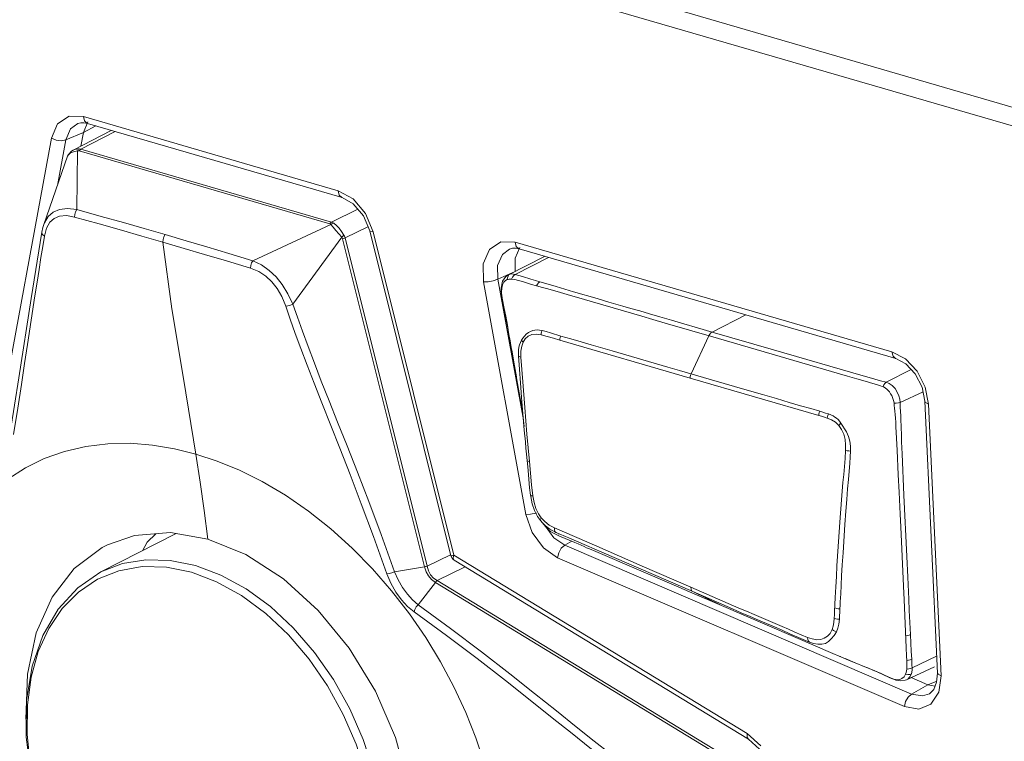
# Model space of a CAD drawing. Header units: millimetres. Extents: x 3925 to 5043, y -86 to 778.
# Tile 209 of 256: x 4877.78 to 4884.75, y 98.61 to 103.72. Entities that reach past the tile are written whole.
import ezdxf

# ---------------------------------------------------------------- set-up
doc = ezdxf.new("R2010")
doc.units = ezdxf.units.MM
doc.header["$LTSCALE"] = 46.255
for name, color, linetype in [('A70-LETO-ENTDXF_CONTINUOUS_LINE', 7, 'CONTINUOUS'), ('A70-LETO-KEYDXF_CONTINUOUS_LINE', 7, 'CONTINUOUS'), ('H30K-REAR-CODXF_CONTINUOUS_LINE', 7, 'CONTINUOUS')]:
    doc.layers.add(name, color=color, linetype=linetype)

msp = doc.modelspace()

# ---------------------------------------------------------------- linework, layer by layer
at = {"layer": 'A70-LETO-ENTDXF_CONTINUOUS_LINE', "color": 7, "linetype": 'Continuous', "lineweight": 0}
msp.add_line((4878.355, 99.807), (4878.8861, 100.0788), dxfattribs=at)
for points in [[(4879.0242, 99.8529), (4878.8457, 99.8894), (4878.6723, 99.8938), (4878.5075, 99.8661), (4878.355, 99.807)], [(4880.0003, 99.0454), (4879.8661, 99.2375), (4879.7162, 99.4108), (4879.5537, 99.5618), (4879.3818, 99.6874), (4879.2041, 99.7851), (4879.0242, 99.8529)], [(4879.1502, 96.7757), (4878.9326, 96.8614), (4878.7199, 96.9897), (4878.5181, 97.157), (4878.3334, 97.358), (4878.1711, 97.5868), (4878.0358, 97.8365), (4877.9313, 98.1), (4877.8606, 98.3698), (4877.8258, 98.6382), (4877.828, 98.8973), (4877.8674, 99.1395), (4877.9426, 99.3573), (4878.0514, 99.5446), (4878.1904, 99.6959), (4878.355, 99.807)], [(4878.4821, 99.8161), (4878.3313, 99.7557), (4878.1963, 99.6653), (4878.0802, 99.5478), (4877.985, 99.4062), (4877.9117, 99.2437), (4877.8612, 99.0627), (4877.8344, 98.8665), (4877.8319, 98.659), (4877.8538, 98.4445), (4877.8995, 98.2273), (4877.9681, 98.0117), (4878.0584, 97.8016), (4878.1692, 97.6002), (4878.2991, 97.4113), (4878.4459, 97.2389), (4878.6066, 97.0876), (4878.7779, 96.9609), (4878.9553, 96.8627), (4879.1335, 96.7954)], [(4878.995, 99.8052), (4878.8186, 99.8411), (4878.646, 99.8449), (4878.4821, 99.8161)], [(4879.6464, 96.7845), (4879.7972, 96.8449), (4879.9322, 96.9353), (4880.0483, 97.0528), (4880.1435, 97.1944), (4880.2168, 97.3569), (4880.2673, 97.5379), (4880.2941, 97.7341), (4880.2965, 97.9416), (4880.2747, 98.1561), (4880.229, 98.3733), (4880.1604, 98.5889), (4880.0701, 98.799), (4879.9592, 99.0004), (4879.8294, 99.1893), (4879.6825, 99.3618), (4879.5219, 99.513), (4879.3505, 99.6397), (4879.1732, 99.7379), (4878.995, 99.8052)], [(4879.8006, 96.8067), (4879.8353, 96.8234), (4879.973, 96.913), (4880.0929, 97.0312), (4880.1925, 97.1756), (4880.2698, 97.3431), (4880.3231, 97.5304), (4880.3514, 97.7337), (4880.3542, 97.9488), (4880.3313, 98.1714), (4880.2832, 98.3969), (4880.211, 98.6208), (4880.116, 98.8384), (4880.0003, 99.0454)]]:
    msp.add_lwpolyline(points, dxfattribs=at)
at = {"layer": 'A70-LETO-KEYDXF_CONTINUOUS_LINE', "color": 7, "linetype": 'Continuous', "lineweight": 0}
for p, q in [((4878.4276, 102.9335), (4878.1571, 102.793)), ((4878.4555, 102.9254), (4878.2136, 102.7996)), ((4878.1454, 102.7856), (4878.1247, 102.7625)), ((4878.1574, 102.7931), (4878.1454, 102.7856)), ((4878.1598, 102.7825), (4878.1883, 102.7893)), ((4878.1883, 102.7893), (4878.184, 102.373)), ((4878.2, 102.7883), (4879.9739, 102.2724)), ((4878.2075, 102.801), (4878.2136, 102.7996)), ((4878.2136, 102.7996), (4879.9874, 102.2837)), ((4878.1191, 102.7504), (4877.9501, 102.267)), ((4878.1247, 102.7625), (4878.1191, 102.7502)), ((4880.1729, 102.3755), (4879.9874, 102.2837)), ((4877.9501, 102.267), (4877.95, 102.2665)), ((4877.9696, 102.2413), (4877.9545, 102.1856)), ((4879.9824, 102.2675), (4879.4302, 102.0106)), ((4880.2427, 102.2508), (4880.0826, 102.1716)), ((4877.9368, 102.2137), (4877.8614, 101.7437)), ((4880.0595, 102.1767), (4879.7136, 101.7026)), ((4880.0653, 102.1648), (4880.6443, 99.8439)), ((4880.0826, 102.1716), (4880.6626, 99.8471)), ((4881.4936, 102.0417), (4881.239, 101.9114)), ((4881.2864, 101.9133), (4881.5225, 102.0333)), ((4881.2207, 101.8987), (4881.1978, 101.8671)), ((4881.2172, 101.8701), (4881.2295, 101.8769)), ((4881.2389, 101.9114), (4881.2207, 101.8987)), ((4881.2312, 101.8897), (4881.2295, 101.8769)), ((4881.236, 101.8787), (4881.2296, 101.8769)), ((4881.2667, 101.8945), (4881.2601, 101.8801)), ((4881.2734, 101.9162), (4881.2864, 101.9133)), ((4881.1978, 101.8671), (4881.1878, 101.817)), ((4881.1878, 101.817), (4881.188, 101.7943)), ((4881.1906, 101.7891), (4881.1914, 101.817)), ((4881.1914, 101.817), (4881.1964, 101.8405)), ((4881.4375, 101.8333), (4881.4016, 101.8434)), ((4881.5176, 101.811), (4881.6071, 101.7853)), ((4881.5755, 101.8271), (4881.6993, 101.7911)), ((4881.188, 101.7941), (4881.1906, 101.7891)), ((4881.188, 101.7941), (4881.189, 101.7792)), ((4881.189, 101.7792), (4881.2006, 101.7039)), ((4881.1906, 101.7891), (4881.1929, 101.7565)), ((4881.1929, 101.7565), (4881.1981, 101.7214)), ((4881.6993, 101.7911), (4881.8676, 101.7421)), ((4881.8676, 101.7421), (4881.9492, 101.7184)), ((4881.1981, 101.7214), (4881.2055, 101.6839)), ((4881.2006, 101.7039), (4881.2045, 101.6855)), ((4881.2055, 101.6839), (4881.2045, 101.6855)), ((4882.9188, 101.6272), (4882.6797, 101.5059)), ((4882.3485, 101.5696), (4882.7263, 101.4598)), ((4881.2419, 101.4886), (4881.2949, 101.1891)), ((4881.2426, 101.4869), (4881.2419, 101.4885)), ((4882.657, 101.4799), (4882.5316, 101.2095)), ((4882.6797, 101.5059), (4883.1149, 101.3793)), ((4883.6384, 101.1944), (4882.7263, 101.4598)), ((4881.6021, 101.4477), (4882.5243, 101.1795)), ((4881.327, 101.328), (4881.3398, 101.1528)), ((4882.3673, 101.2573), (4881.9723, 101.3722)), ((4883.1149, 101.3793), (4883.7501, 101.1947)), ((4881.2951, 101.1885), (4881.2949, 101.1891)), ((4882.5243, 101.1795), (4883.4346, 100.9153)), ((4883.7501, 101.1947), (4883.7914, 101.183)), ((4884.0888, 101.2402), (4883.9116, 101.1503)), ((4881.3319, 101.0428), (4881.3264, 101.1132)), ((4881.3398, 101.1528), (4881.3541, 100.9714)), ((4883.8167, 101.1414), (4883.7624, 101.1575)), ((4881.3412, 100.9283), (4881.3319, 101.0428)), ((4884.0104, 101.0062), (4884.1726, 101.0819)), ((4881.3253, 101.018), (4881.336, 100.9505)), ((4881.3541, 100.9714), (4881.37, 100.7838)), ((4881.3511, 100.8117), (4881.3412, 100.9283)), ((4881.3586, 100.7278), (4881.3511, 100.8117)), ((4881.37, 100.7838), (4881.3879, 100.5895)), ((4878.8759, 100.68), (4879.0273, 100.6421)), ((4881.3709, 100.5973), (4881.3667, 100.6406)), ((4883.9973, 100.4939), (4883.9886, 100.6683)), ((4881.3708, 100.5977), (4881.3773, 100.5246)), ((4881.3879, 100.5895), (4881.4026, 100.4234)), ((4881.3773, 100.5246), (4881.3885, 100.403)), ((4884.0031, 100.3713), (4883.9973, 100.4939)), ((4881.4026, 100.4234), (4881.412, 100.3456)), ((4881.3885, 100.403), (4881.3953, 100.3512)), ((4881.3953, 100.3511), (4881.3967, 100.3425)), ((4881.3967, 100.3425), (4881.4073, 100.2903)), ((4881.4208, 100.2987), (4881.412, 100.3456)), ((4884.0377, 100.3515), (4884.0576, 99.9156)), ((4881.4073, 100.2903), (4881.4237, 100.242)), ((4881.4337, 100.2563), (4881.4208, 100.2987)), ((4881.4237, 100.242), (4881.4449, 100.1999)), ((4881.4449, 100.1999), (4881.4649, 100.1717)), ((4881.465, 100.1716), (4881.4795, 100.1553)), ((4881.4958, 100.1635), (4881.4708, 100.1901)), ((4881.4795, 100.1553), (4881.4955, 100.1396)), ((4881.4807, 100.1541), (4881.5113, 100.1174)), ((4881.527, 100.1393), (4881.4958, 100.1635)), ((4881.5635, 100.1189), (4881.527, 100.1393)), ((4881.5111, 100.1177), (4881.5073, 100.1224)), ((4881.5194, 100.1086), (4881.5111, 100.1177)), ((4881.5362, 100.0944), (4881.5194, 100.1086)), ((4881.5322, 100.111), (4881.5526, 100.0985)), ((4881.5539, 100.0833), (4881.5362, 100.0944)), ((4881.5526, 100.0985), (4881.5636, 100.0926)), ((4881.5539, 100.0833), (4881.601, 100.0596)), ((4881.5635, 100.1189), (4881.8631, 99.9888)), ((4881.5638, 100.1047), (4881.5635, 100.1189)), ((4881.5635, 100.0927), (4881.5949, 100.0766)), ((4881.5636, 100.0926), (4881.5746, 100.0873)), ((4881.5746, 100.0873), (4881.5968, 100.0773)), ((4881.5949, 100.0766), (4881.5971, 100.0755)), ((4881.5968, 100.0773), (4881.6432, 100.0578)), ((4884.0337, 99.7073), (4884.0145, 100.1269)), ((4881.601, 100.0596), (4881.7075, 100.016)), ((4881.6432, 100.0578), (4881.6662, 100.0479)), ((4881.6662, 100.0479), (4881.7908, 99.9934)), ((4881.7908, 99.9934), (4881.8997, 99.9463)), ((4880.6626, 99.8471), (4880.8281, 99.9281)), ((4881.857, 99.9512), (4881.8115, 99.9706)), ((4882.4437, 99.6991), (4881.857, 99.9512)), ((4881.8997, 99.9463), (4882.5427, 99.6679)), ((4884.0576, 99.9156), (4884.0643, 99.7704)), ((4880.6443, 99.8439), (4880.4321, 99.8077)), ((4880.7332, 99.7461), (4880.9322, 99.8435)), ((4880.7214, 99.7336), (4880.5991, 99.575)), ((4880.7214, 99.7336), (4882.8226, 98.4541)), ((4880.7332, 99.7461), (4882.8371, 98.465)), ((4884.0643, 99.7704), (4884.0715, 99.6151)), ((4882.5193, 99.6666), (4882.4437, 99.6991)), ((4882.7463, 99.5691), (4882.5193, 99.6666)), ((4882.5305, 99.6997), (4882.87, 99.5519)), ((4882.5427, 99.6679), (4882.8234, 99.5457)), ((4882.5427, 99.6679), (4882.747, 99.5687)), ((4884.0381, 99.6097), (4884.0337, 99.7073)), ((4884.053, 99.2722), (4884.0381, 99.6097)), ((4883.1748, 99.3949), (4883.2309, 99.3703)), ((4883.2199, 99.4014), (4883.2648, 99.3813)), ((4883.2309, 99.3703), (4883.3089, 99.3356)), ((4883.2648, 99.3813), (4883.3098, 99.3615)), ((4883.3098, 99.3615), (4883.3549, 99.3437)), ((4883.6277, 99.1906), (4883.4841, 99.2521)), ((4884.0559, 99.2118), (4884.053, 99.2722)), ((4883.5872, 99.2079), (4883.5878, 99.2077)), ((4883.6277, 99.1906), (4883.6562, 99.1784)), ((4883.6562, 99.1784), (4883.6972, 99.1614)), ((4884.0572, 99.1806), (4884.0559, 99.2118)), ((4884.2689, 99.2105), (4884.0956, 99.1296)), ((4884.255, 99.1346), (4884.056, 99.0446)), ((4883.8843, 99.0835), (4883.9379, 99.0588)), ((4883.9379, 99.0588), (4883.982, 99.0422)), ((4883.982, 99.0422), (4883.9766, 99.0465)), ((4883.9919, 99.0445), (4883.9766, 99.0465)), ((4883.9824, 99.042), (4883.982, 99.0422)), ((4883.9824, 99.042), (4883.9881, 99.0404)), ((4883.9881, 99.0404), (4884.0165, 99.0365)), ((4884.0165, 99.0365), (4884.0463, 99.0409)), ((4884.0463, 99.0409), (4884.056, 99.0446)), ((4884.0647, 99.0807), (4884.0494, 99.0832))]:
    msp.add_line(p, q, dxfattribs=at)
for points in [[(4878.1191, 102.7504), (4878.1226, 102.7574), (4878.1372, 102.7716), (4878.1598, 102.7825)], [(4878.1574, 102.7931), (4878.171, 102.7984), (4878.195, 102.8018)], [(4878.195, 102.8018), (4878.1925, 102.7987), (4878.1902, 102.7945), (4878.1883, 102.7893)], [(4878.1883, 102.7893), (4878.1924, 102.7894), (4878.1963, 102.7891), (4878.2, 102.7883)], [(4878.195, 102.8018), (4878.2012, 102.8017), (4878.2075, 102.801)], [(4878.2136, 102.7996), (4878.2089, 102.7968), (4878.2043, 102.793), (4878.2, 102.7883)], [(4878.184, 102.373), (4878.1174, 102.3806), (4878.0611, 102.3738), (4878.0163, 102.3545), (4877.9809, 102.3232), (4877.9544, 102.2781), (4877.9501, 102.267)], [(4878.1682, 102.3195), (4878.1689, 102.3383), (4878.1745, 102.3571), (4878.184, 102.373)], [(4878.8101, 102.1955), (4878.6606, 102.2387), (4878.5152, 102.2802), (4878.357, 102.3248), (4878.184, 102.373)], [(4878.0237, 102.3102), (4877.9932, 102.2826), (4877.9696, 102.2413)], [(4878.1682, 102.3195), (4878.1103, 102.3297), (4878.062, 102.326), (4878.0237, 102.3102)], [(4878.794, 102.1416), (4878.6445, 102.1848), (4878.4992, 102.2263), (4878.3411, 102.2711), (4878.1682, 102.3195)], [(4877.95, 102.2665), (4877.9438, 102.2464), (4877.9368, 102.2137)], [(4879.9874, 102.2837), (4879.9827, 102.2808), (4879.9782, 102.277), (4879.9739, 102.2724)], [(4879.9739, 102.2724), (4879.977, 102.2712), (4879.9798, 102.2696), (4879.9824, 102.2675)], [(4880.0026, 102.276), (4879.9958, 102.2742), (4879.9889, 102.2713), (4879.9824, 102.2675)], [(4879.9824, 102.2675), (4879.9975, 102.248), (4880.0167, 102.2249), (4880.038, 102.2003), (4880.0595, 102.1767)], [(4879.9874, 102.2837), (4879.9927, 102.2818), (4879.9978, 102.2793), (4880.0026, 102.276)], [(4880.0026, 102.276), (4880.0209, 102.2603), (4880.0399, 102.2401), (4880.058, 102.2166), (4880.0741, 102.1919)], [(4877.9545, 102.1856), (4877.9427, 102.1122), (4877.9301, 102.0335), (4877.9168, 101.949), (4877.9027, 101.8584), (4877.8878, 101.7612), (4877.8357, 101.4185)], [(4877.9545, 102.1856), (4877.9424, 102.1958), (4877.9368, 102.2075), (4877.9368, 102.2137)], [(4878.794, 102.1416), (4878.7947, 102.1605), (4878.8004, 102.1794), (4878.8101, 102.1955)], [(4879.4302, 102.0106), (4879.2598, 102.0622), (4879.1033, 102.1091), (4878.959, 102.1519), (4878.8101, 102.1955)], [(4880.0741, 102.1919), (4880.0699, 102.1869), (4880.065, 102.1818), (4880.0595, 102.1767)], [(4880.0595, 102.1767), (4880.062, 102.173), (4880.0639, 102.169), (4880.0653, 102.1648)], [(4880.0826, 102.1716), (4880.0774, 102.1693), (4880.0716, 102.167), (4880.0653, 102.1648)], [(4880.0741, 102.1919), (4880.0776, 102.1854), (4880.0805, 102.1786), (4880.0826, 102.1716)], [(4879.4136, 101.9573), (4879.2433, 102.0087), (4879.0869, 102.0554), (4878.9427, 102.0981), (4878.794, 102.1416)], [(4878.794, 102.1416), (4878.8555, 101.6707), (4878.9383, 101.1778), (4879.0273, 100.6421)], [(4879.4136, 101.9573), (4879.4145, 101.976), (4879.4204, 101.9947), (4879.4302, 102.0106)], [(4879.6625, 101.6888), (4879.6347, 101.7572), (4879.6017, 101.8149), (4879.5647, 101.8621), (4879.5217, 101.9017), (4879.4712, 101.9339), (4879.4136, 101.9573)], [(4879.7136, 101.7026), (4879.6785, 101.7768), (4879.6384, 101.8414), (4879.5949, 101.8955), (4879.5462, 101.9421), (4879.4911, 101.9811), (4879.4302, 102.0106)], [(4881.2507, 101.9158), (4881.2422, 101.9097), (4881.2356, 101.9009), (4881.2312, 101.8897)], [(4881.2601, 101.88), (4881.2514, 101.88), (4881.2433, 101.8795), (4881.236, 101.8787)], [(4881.2392, 101.9115), (4881.2444, 101.9139), (4881.2507, 101.9158)], [(4881.2507, 101.9158), (4881.2616, 101.9173), (4881.2734, 101.9162)], [(4881.4016, 101.8434), (4881.3372, 101.8628), (4881.3088, 101.8707), (4881.2833, 101.8769), (4881.2601, 101.88)], [(4881.2864, 101.9133), (4881.2757, 101.9059), (4881.2667, 101.8945)], [(4881.2864, 101.9133), (4881.3128, 101.9066), (4881.339, 101.8989)], [(4881.339, 101.8989), (4881.3974, 101.8798), (4881.429, 101.8701), (4881.4611, 101.8609)], [(4881.1964, 101.8405), (4881.2057, 101.8582), (4881.2172, 101.8701)], [(4881.4375, 101.8333), (4881.444, 101.8451), (4881.452, 101.8545), (4881.461, 101.8609)], [(4881.4375, 101.8333), (4881.4798, 101.8217), (4881.5176, 101.811)], [(4881.4611, 101.8609), (4881.504, 101.8483), (4881.5755, 101.8271)], [(4877.8614, 101.7437), (4877.7746, 101.1819), (4877.6818, 100.6019)], [(4881.6071, 101.7853), (4881.6773, 101.7649), (4881.7034, 101.7573), (4882.1819, 101.6181)], [(4879.6625, 101.6888), (4879.6778, 101.6911), (4879.6957, 101.6959), (4879.7136, 101.7026)], [(4880.0446, 100.683), (4879.9174, 101.0036), (4879.8627, 101.1428), (4879.8135, 101.2705), (4879.7693, 101.3881), (4879.7296, 101.4966), (4879.6941, 101.5966), (4879.6625, 101.6888)], [(4880.4321, 99.8077), (4880.3375, 100.0719), (4880.2503, 100.3053), (4880.1701, 100.5132), (4880.0969, 100.699), (4880.03, 100.867), (4879.9692, 101.0196), (4879.9144, 101.1586), (4879.8651, 101.2859), (4879.8207, 101.4031), (4879.7809, 101.5112), (4879.7454, 101.6108), (4879.7136, 101.7026)], [(4881.2045, 101.6856), (4881.2139, 101.6429), (4881.2341, 101.5361), (4881.2419, 101.4885)], [(4881.2055, 101.6839), (4881.2196, 101.619), (4881.2318, 101.5533), (4881.2426, 101.4869)], [(4881.9492, 101.7184), (4882.0479, 101.6897), (4882.105, 101.6731), (4882.1676, 101.6549), (4882.236, 101.635), (4882.311, 101.6132), (4882.3926, 101.5894), (4882.4809, 101.5637), (4882.5764, 101.536), (4882.6797, 101.5059)], [(4882.1819, 101.6181), (4882.2615, 101.5949), (4882.3485, 101.5696)], [(4881.2426, 101.4869), (4881.2478, 101.4567), (4881.2586, 101.3966)], [(4881.4768, 101.5163), (4881.4587, 101.5198), (4881.442, 101.521), (4881.4259, 101.5198), (4881.4103, 101.5162), (4881.3949, 101.5103), (4881.3798, 101.5017), (4881.3652, 101.4904), (4881.3517, 101.4769), (4881.3403, 101.4626), (4881.3315, 101.4491)], [(4881.3428, 101.4348), (4881.3573, 101.4583), (4881.3787, 101.4762), (4881.4054, 101.4874), (4881.4363, 101.4914), (4881.4704, 101.4861)], [(4881.4768, 101.5164), (4881.4733, 101.5064), (4881.4712, 101.4963), (4881.4704, 101.4862)], [(4881.6021, 101.4477), (4881.5569, 101.4615), (4881.513, 101.4747), (4881.4704, 101.4861)], [(4881.6096, 101.4776), (4881.5364, 101.5), (4881.5049, 101.5092), (4881.4768, 101.5164)], [(4881.6095, 101.4776), (4881.6058, 101.4679), (4881.6033, 101.4578), (4881.6021, 101.4477)], [(4881.9723, 101.3722), (4881.8239, 101.4155), (4881.7524, 101.4363), (4881.6808, 101.4568), (4881.6095, 101.4776)], [(4882.657, 101.4799), (4882.6634, 101.491), (4882.6711, 101.4998), (4882.6797, 101.5059)], [(4877.8357, 101.4185), (4877.815, 101.2829), (4877.7919, 101.1334), (4877.7659, 100.967), (4877.7363, 100.7814)], [(4881.2586, 101.3966), (4881.264, 101.3668), (4881.2692, 101.3371)], [(4881.3315, 101.4491), (4881.3233, 101.4322), (4881.3176, 101.4158), (4881.3134, 101.3977), (4881.3106, 101.3777), (4881.3097, 101.357), (4881.3104, 101.3342)], [(4881.327, 101.328), (4881.327, 101.3697), (4881.3329, 101.4055), (4881.3428, 101.4348)], [(4881.3428, 101.4348), (4881.3381, 101.4395), (4881.3343, 101.4443), (4881.3315, 101.4491)], [(4881.2692, 101.3371), (4881.2794, 101.2776), (4881.2846, 101.2478), (4881.3412, 100.9283)], [(4881.3104, 101.3342), (4881.3135, 101.3318), (4881.3191, 101.3297), (4881.327, 101.328)], [(4881.3264, 101.1132), (4881.3143, 101.2738), (4881.3122, 101.304), (4881.3104, 101.3342)], [(4882.6763, 101.1675), (4882.4495, 101.2334), (4882.3673, 101.2573)], [(4882.5316, 101.2095), (4882.5279, 101.1997), (4882.5254, 101.1896), (4882.5243, 101.1795)], [(4883.7624, 101.1575), (4883.7031, 101.1752), (4883.6384, 101.1944)], [(4883.7914, 101.183), (4883.8716, 101.1605), (4883.9116, 101.1503)], [(4883.4419, 100.9451), (4883.3777, 100.9635), (4883.3053, 100.9843), (4883.2248, 101.0079), (4883.1354, 101.0342), (4883.0366, 101.063), (4882.9274, 101.0947), (4882.6763, 101.1675)], [(4883.8904, 101.1178), (4883.8654, 101.1263), (4883.8425, 101.1337), (4883.8167, 101.1414)], [(4883.8904, 101.1178), (4883.8959, 101.1315), (4883.9032, 101.1426), (4883.9116, 101.1503)], [(4883.8904, 101.1178), (4883.8981, 101.1146), (4883.9065, 101.1095), (4883.9154, 101.1023), (4883.9251, 101.0928), (4883.9348, 101.0813), (4883.9435, 101.0691), (4883.9509, 101.0562), (4883.9573, 101.0424), (4883.9625, 101.0281), (4883.966, 101.0149), (4883.9678, 101.003)], [(4884.0104, 101.0062), (4884.0086, 101.0294), (4884.0022, 101.0549), (4883.9908, 101.0812), (4883.9749, 101.1058), (4883.9554, 101.1265), (4883.9338, 101.1416), (4883.9116, 101.1503)], [(4883.9678, 101.003), (4883.9835, 101.0026), (4883.9982, 101.0037), (4884.0104, 101.0062)], [(4883.9814, 100.8339), (4883.9798, 100.8669), (4883.9781, 100.8963), (4883.9761, 100.9226), (4883.9738, 100.946), (4883.9714, 100.9669), (4883.9693, 100.9859), (4883.9678, 101.003)], [(4884.0104, 101.0062), (4884.0106, 100.9749), (4884.0126, 100.9444), (4884.0148, 100.9116), (4884.0165, 100.8785), (4884.0178, 100.8425)], [(4881.336, 100.9505), (4881.3452, 100.8763), (4881.349, 100.8365)], [(4883.4346, 100.9153), (4883.4357, 100.9254), (4883.4382, 100.9354), (4883.4419, 100.9451)], [(4883.4952, 100.8961), (4883.4753, 100.9028), (4883.4551, 100.9092), (4883.4346, 100.9153)], [(4883.5035, 100.9256), (4883.4834, 100.9324), (4883.4629, 100.9388), (4883.4419, 100.9451)], [(4883.4952, 100.8961), (4883.4966, 100.906), (4883.4994, 100.916), (4883.5035, 100.9256)], [(4883.5911, 100.8604), (4883.5814, 100.8741), (4883.5714, 100.8856), (4883.5612, 100.8952), (4883.5497, 100.9038), (4883.5363, 100.9116), (4883.5208, 100.9189), (4883.5035, 100.9256)], [(4883.4952, 100.8961), (4883.5251, 100.8844), (4883.5526, 100.8678), (4883.5763, 100.844)], [(4883.5911, 100.8604), (4883.5855, 100.8549), (4883.5805, 100.8495), (4883.5763, 100.8441)], [(4883.6241, 100.6682), (4883.6246, 100.7067), (4883.6213, 100.7448), (4883.6119, 100.7818), (4883.596, 100.8152), (4883.5763, 100.844)], [(4883.6598, 100.6633), (4883.6595, 100.6978), (4883.6557, 100.7328), (4883.6461, 100.7674), (4883.63, 100.7999), (4883.5911, 100.8604)], [(4883.9886, 100.6683), (4883.9867, 100.7093), (4883.9847, 100.7541), (4883.9814, 100.8339)], [(4884.0178, 100.8425), (4884.0199, 100.7674), (4884.0212, 100.7285), (4884.0228, 100.6865), (4884.0245, 100.6446), (4884.0377, 100.3515)], [(4877.0732, 98.9326), (4877.0711, 99.1056), (4877.0808, 99.2743), (4877.1023, 99.438), (4877.1357, 99.5959), (4877.181, 99.747), (4877.2381, 99.8907), (4877.3068, 100.0258), (4877.3871, 100.1517), (4877.4789, 100.2675), (4877.582, 100.3723), (4877.6959, 100.4649), (4877.8201, 100.5444), (4877.954, 100.6099), (4878.0974, 100.6608), (4878.2482, 100.6959), (4878.4037, 100.7149), (4878.5615, 100.7179), (4878.7197, 100.7059), (4878.8759, 100.68)], [(4881.3667, 100.6406), (4881.3626, 100.6841), (4881.3586, 100.7278)], [(4879.0273, 100.6421), (4879.1776, 100.5923), (4879.3349, 100.5273), (4879.4964, 100.4466), (4879.6601, 100.3498), (4879.8234, 100.2374), (4879.9824, 100.1116), (4880.1339, 99.9751), (4880.2773, 99.829), (4880.4122, 99.674), (4880.5379, 99.5116), (4880.6535, 99.3432), (4880.7586, 99.1699), (4880.8529, 98.993), (4880.9361, 98.8133), (4881.0079, 98.6321), (4881.0683, 98.4506)], [(4879.1116, 100.0398), (4879.0854, 100.242), (4879.0573, 100.4426), (4879.0273, 100.6421)], [(4880.3788, 99.7935), (4880.2845, 100.0571), (4880.1975, 100.2899), (4880.1176, 100.4974), (4880.0446, 100.683)], [(4883.577, 100.0569), (4883.586, 100.1917), (4883.5904, 100.2541), (4883.595, 100.3168), (4883.6002, 100.3797), (4883.6058, 100.441), (4883.6111, 100.497), (4883.6163, 100.5537), (4883.621, 100.6106), (4883.6241, 100.6682)], [(4883.6598, 100.6633), (4883.6582, 100.6215), (4883.655, 100.5743), (4883.6503, 100.521), (4883.6447, 100.4614), (4883.6387, 100.3957), (4883.6325, 100.3212), (4883.6263, 100.2368), (4883.62, 100.1421)], [(4883.6241, 100.6682), (4883.6348, 100.6657), (4883.6469, 100.664), (4883.6598, 100.6633)], [(4881.3708, 100.5977), (4881.3725, 100.5949), (4881.3783, 100.592), (4881.3878, 100.5901)], [(4881.3953, 100.3511), (4881.3965, 100.3492), (4881.4022, 100.3469), (4881.412, 100.3456)], [(4884.0145, 100.1269), (4884.0103, 100.2166), (4884.0031, 100.3713)], [(4881.4708, 100.1901), (4881.4508, 100.2196), (4881.4337, 100.2563)], [(4881.4708, 100.1901), (4881.4658, 100.1821), (4881.4639, 100.1758), (4881.4649, 100.1717)], [(4881.4955, 100.1396), (4881.5131, 100.1247), (4881.5322, 100.111)], [(4883.62, 100.1421), (4883.6069, 99.9425), (4883.6014, 99.8567), (4883.5968, 99.7806), (4883.5931, 99.7132), (4883.59, 99.6523), (4883.5872, 99.5959)], [(4878.402, 100.0001), (4878.5912, 100.0654), (4878.8466, 100.0857), (4879.1116, 100.0398)], [(4878.6494, 99.9577), (4878.6823, 100.0174), (4878.7432, 100.0775)], [(4881.5746, 100.0873), (4881.5676, 100.0939), (4881.5638, 100.1047)], [(4877.8233, 98.7651), (4877.8342, 99.0837), (4877.8965, 99.3752), (4878.0086, 99.6283), (4878.1663, 99.8328), (4878.3624, 99.9799), (4878.402, 100.0001)], [(4879.1116, 100.0398), (4879.3802, 99.9305), (4879.6468, 99.7584), (4879.893, 99.5346), (4880.1122, 99.2666), (4880.297, 98.9626), (4880.4389, 98.6359), (4880.5324, 98.2988), (4880.574, 97.9651)], [(4881.774, 99.9867), (4881.7322, 100.0052), (4881.7074, 100.0161)], [(4883.5518, 99.6268), (4883.5555, 99.7012), (4883.5594, 99.7755), (4883.5638, 99.8504), (4883.5681, 99.9201), (4883.5725, 99.9883), (4883.577, 100.0569)], [(4881.8115, 99.9706), (4881.7922, 99.9788), (4881.774, 99.9867)], [(4881.8631, 99.9888), (4882.1854, 99.8493), (4882.5305, 99.6997)], [(4880.3788, 99.7935), (4880.3943, 99.7955), (4880.4131, 99.8005), (4880.4321, 99.8077)], [(4880.5708, 99.5252), (4880.5249, 99.5631), (4880.4813, 99.6099), (4880.4413, 99.665), (4880.4065, 99.727), (4880.3788, 99.7935)], [(4880.5991, 99.575), (4880.5604, 99.6089), (4880.5233, 99.6498), (4880.4887, 99.6973), (4880.4578, 99.7505), (4880.4321, 99.8077)], [(4880.6623, 99.8471), (4880.6571, 99.846), (4880.651, 99.8449), (4880.6443, 99.844)], [(4880.6445, 99.8439), (4880.6563, 99.809), (4880.6732, 99.7794), (4880.6946, 99.7541), (4880.7215, 99.7337)], [(4880.6625, 99.8471), (4880.6722, 99.8161), (4880.688, 99.7876), (4880.7087, 99.7637), (4880.7331, 99.7461)], [(4880.7331, 99.7461), (4880.7292, 99.7428), (4880.7253, 99.7386), (4880.7215, 99.7337)], [(4882.5305, 99.6997), (4882.5311, 99.6856), (4882.5353, 99.6746), (4882.5427, 99.6679)], [(4880.5708, 99.5252), (4880.5756, 99.5424), (4880.5856, 99.56), (4880.5991, 99.575)], [(4882.2566, 98.2962), (4882.1652, 98.3633), (4882.0666, 98.4375), (4881.9602, 98.5194), (4881.8448, 98.61), (4881.7185, 98.7106), (4881.5786, 98.823), (4881.4234, 98.9475), (4881.2485, 99.0863), (4881.0476, 99.2425), (4880.8287, 99.4076), (4880.5991, 99.575)], [(4883.5443, 99.4791), (4883.5458, 99.5032), (4883.5471, 99.5277), (4883.5518, 99.6268)], [(4883.5805, 99.4719), (4883.5823, 99.4977), (4883.5837, 99.5225), (4883.5872, 99.5959)], [(4884.0715, 99.6151), (4884.0753, 99.5348), (4884.0834, 99.3635)], [(4882.2285, 98.2498), (4882.1367, 98.3168), (4882.0377, 98.3908), (4881.9309, 98.4725), (4881.8152, 98.563), (4881.6887, 98.6633), (4881.5487, 98.7753), (4881.3935, 98.8995), (4881.2188, 99.0379), (4881.0182, 99.1936), (4880.7998, 99.3583), (4880.5708, 99.5252)], [(4883.4841, 99.2521), (4883.4261, 99.277), (4882.7463, 99.5691)], [(4882.8234, 99.5457), (4882.8863, 99.5184), (4882.9491, 99.4914), (4883.0077, 99.4663)], [(4882.87, 99.5519), (4882.9238, 99.5287), (4882.9775, 99.5057), (4883.0762, 99.4636)], [(4883.5483, 99.5526), (4883.5592, 99.5494), (4883.5716, 99.5473), (4883.5848, 99.5464)], [(4883.0077, 99.4663), (4883.1204, 99.4183), (4883.1748, 99.3949)], [(4883.0762, 99.4636), (4883.1256, 99.4425), (4883.1749, 99.4211), (4883.2199, 99.4014)], [(4883.5443, 99.4791), (4883.5414, 99.4492), (4883.5366, 99.4224), (4883.5294, 99.3995)], [(4883.5443, 99.4791), (4883.5551, 99.4755), (4883.5674, 99.4731), (4883.5805, 99.4719)], [(4883.5805, 99.4719), (4883.5767, 99.438), (4883.57, 99.4082), (4883.56, 99.3833)], [(4883.3549, 99.3437), (4883.3891, 99.3328), (4883.4204, 99.3277), (4883.4486, 99.3295), (4883.4739, 99.3376), (4883.4962, 99.3518), (4883.5149, 99.3723), (4883.5294, 99.3995)], [(4883.3691, 99.3113), (4883.3987, 99.3019), (4883.4279, 99.2956), (4883.456, 99.2951), (4883.4814, 99.3019), (4883.5034, 99.3151), (4883.5237, 99.3338), (4883.543, 99.3566), (4883.56, 99.3833)], [(4883.56, 99.3833), (4883.5489, 99.3873), (4883.5385, 99.3928), (4883.5294, 99.3994)], [(4883.3089, 99.3356), (4883.3244, 99.3289), (4883.3691, 99.3113)], [(4883.3549, 99.3437), (4883.3564, 99.3294), (4883.3612, 99.3182), (4883.3691, 99.3113)], [(4884.0494, 99.3557), (4884.062, 99.3572), (4884.0735, 99.3598), (4884.0834, 99.3635)], [(4884.0834, 99.3635), (4884.0865, 99.3038), (4884.0897, 99.2454), (4884.0926, 99.1881)], [(4883.621, 99.1934), (4883.6933, 99.163), (4883.762, 99.1351), (4883.8259, 99.1088), (4883.8843, 99.0835)], [(4884.0572, 99.1806), (4884.0703, 99.1819), (4884.0824, 99.1845), (4884.0926, 99.1881)], [(4884.0572, 99.1806), (4884.0578, 99.1588), (4884.0578, 99.1379), (4884.0574, 99.1183)], [(4884.0956, 99.1296), (4884.094, 99.1479), (4884.0932, 99.1675), (4884.0926, 99.1881)], [(4883.7411, 99.1436), (4883.7812, 99.1274), (4883.8165, 99.113), (4883.8478, 99.0998), (4883.8755, 99.0877), (4883.9001, 99.0765)], [(4884.0574, 99.1183), (4884.0563, 99.1066), (4884.0535, 99.0948), (4884.0494, 99.0832)], [(4884.0956, 99.1296), (4884.0847, 99.1244), (4884.0717, 99.1205), (4884.0574, 99.1183)], [(4884.0956, 99.1296), (4884.096, 99.1136), (4884.0944, 99.0988), (4884.091, 99.0854)], [(4883.9001, 99.0765), (4883.922, 99.0664), (4883.9415, 99.0579), (4883.9596, 99.0513), (4883.9766, 99.0465)], [(4884.0237, 99.0524), (4884.0077, 99.0461), (4883.9919, 99.0445)], [(4884.0494, 99.0832), (4884.0383, 99.0645), (4884.0237, 99.0524)], [(4884.091, 99.0854), (4884.0803, 99.0643), (4884.0641, 99.049), (4884.056, 99.0446)], [(4884.091, 99.0854), (4884.079, 99.0815), (4884.0647, 99.0807)]]:
    msp.add_lwpolyline(points, dxfattribs=at)
at = {"layer": 'H30K-REAR-CODXF_CONTINUOUS_LINE', "color": 7, "linetype": 'Continuous', "lineweight": 0}
for p, q in [((4864.6596, 108.9582), (4901.4245, 98.2647)), ((4864.753, 108.7968), (4901.518, 98.1033)), ((4878.0485, 102.9787), (4878.1294, 103.0331)), ((4878.1294, 103.0331), (4878.2313, 103.0309)), ((4878.2304, 102.9184), (4878.2628, 102.993)), ((4878.2313, 103.0309), (4880.0341, 102.5065)), ((4878.0047, 102.8778), (4878.0485, 102.9787)), ((4878.1066, 102.8664), (4878.1403, 102.9438)), ((4878.1403, 102.9438), (4878.1911, 102.9819)), ((4878.319, 102.9651), (4878.2304, 102.9184)), ((4878.2343, 102.9873), (4878.2593, 102.9824)), ((4878.2593, 102.9824), (4880.0621, 102.4581)), ((4877.6316, 100.8634), (4878.0047, 102.8778)), ((4878.0469, 102.5437), (4878.1066, 102.8664)), ((4878.2304, 102.9184), (4878.1066, 102.8664)), ((4878.2125, 102.8218), (4878.2304, 102.9184)), ((4880.0341, 102.5065), (4880.1392, 102.4481)), ((4880.0621, 102.4581), (4880.1403, 102.414)), ((4880.1392, 102.4481), (4880.2271, 102.3444)), ((4880.1403, 102.414), (4880.2119, 102.3294)), ((4880.2119, 102.3294), (4880.2574, 102.2211)), ((4880.2271, 102.3444), (4880.2811, 102.2157)), ((4880.2574, 102.2211), (4880.831, 99.9221)), ((4880.2811, 102.2157), (4880.8523, 99.9266)), ((4881.1849, 102.1444), (4881.2867, 102.1422)), ((4881.1956, 102.0551), (4881.2465, 102.0932)), ((4881.2867, 102.1422), (4883.9528, 101.3667)), ((4881.2897, 102.0986), (4881.3147, 102.0938)), ((4881.3147, 102.0938), (4883.9808, 101.3183)), ((4881.1631, 101.8791), (4881.2708, 101.9277)), ((4881.3449, 100.8838), (4881.1631, 101.8791)), ((4881.3622, 100.2147), (4881.0614, 101.861)), ((4883.9528, 101.3667), (4884.0478, 101.3165)), ((4883.9808, 101.3183), (4884.0512, 101.2805)), ((4884.0512, 101.2805), (4884.1178, 101.2091)), ((4884.1178, 101.2091), (4884.1661, 101.1147)), ((4884.1661, 101.1147), (4884.1858, 101.0161)), ((4884.188, 101.1154), (4884.2118, 100.996)), ((4884.1858, 101.0161), (4884.2744, 99.0917)), ((4884.2118, 100.996), (4884.3003, 99.0716)), ((4881.4067, 100.0863), (4881.3622, 100.2147)), ((4881.5595, 100.0499), (4881.4983, 100.1338)), ((4881.4864, 99.977), (4881.4067, 100.0863)), ((4881.6366, 99.9964), (4881.5595, 100.0499)), ((4881.6366, 99.9964), (4881.6872, 100.0243)), ((4884.0904, 98.9428), (4881.6366, 99.9964)), ((4880.8523, 99.9267), (4880.8378, 99.9221)), ((4880.8523, 99.9266), (4882.9276, 98.6629)), ((4881.5868, 99.9073), (4881.4864, 99.977)), ((4880.8378, 99.9221), (4880.831, 99.9221)), ((4880.8536, 99.8914), (4882.9376, 98.6224)), ((4884.0406, 98.8537), (4881.5868, 99.9073)), ((4884.2077, 99.0075), (4884.0878, 99.059)), ((4884.2077, 99.0075), (4884.2698, 99.0346)), ((4884.3003, 99.0716), (4884.2845, 98.9553)), ((4884.0904, 98.9428), (4884.2077, 99.0075)), ((4884.2582, 98.9987), (4884.2077, 99.0075)), ((4884.2489, 98.9755), (4884.2174, 98.9446)), ((4884.2845, 98.9553), (4884.2284, 98.8718)), ((4884.1421, 98.8359), (4884.0406, 98.8537)), ((4884.2284, 98.8718), (4884.1421, 98.8359)), ((4882.9276, 98.6629), (4883.0247, 98.5754)), ((4882.9376, 98.6224), (4883.0146, 98.5528))]:
    msp.add_line(p, q, dxfattribs=at)
for points in [[(4878.2313, 103.0309), (4878.239, 103.0002), (4878.257, 102.9832), (4878.2593, 102.9824)], [(4878.1911, 102.9819), (4878.2115, 102.9871), (4878.2343, 102.9873)], [(4878.0047, 102.8778), (4878.0378, 102.8644), (4878.0749, 102.8602), (4878.1066, 102.8664)], [(4880.0341, 102.5065), (4880.0418, 102.4759), (4880.0598, 102.4589), (4880.0621, 102.4581)], [(4880.2811, 102.2157), (4880.2611, 102.2177), (4880.2574, 102.2211)], [(4881.0614, 101.861), (4881.0601, 101.9894), (4881.1041, 102.0902), (4881.1849, 102.1444)], [(4881.2465, 102.0932), (4881.2669, 102.0984), (4881.2897, 102.0986)], [(4881.2868, 101.9349), (4881.2859, 102.0299), (4881.3182, 102.1043)], [(4881.2867, 102.1422), (4881.2944, 102.1116), (4881.3124, 102.0945), (4881.3147, 102.0938)], [(4881.1631, 101.8791), (4881.162, 101.9777), (4881.1956, 102.0551)], [(4881.0614, 101.861), (4881.0944, 101.8619), (4881.1313, 101.8685), (4881.1631, 101.8791)], [(4883.9528, 101.3667), (4883.9605, 101.3361), (4883.9785, 101.3191), (4883.9808, 101.3183)], [(4884.0478, 101.3165), (4884.1305, 101.2282), (4884.188, 101.1154)], [(4884.2118, 100.996), (4884.1904, 101.0069), (4884.1858, 101.0161)], [(4881.3622, 100.2147), (4881.3952, 100.2157), (4881.4322, 100.2223), (4881.4379, 100.2242)], [(4881.5868, 99.9073), (4881.5946, 99.9427), (4881.6127, 99.9751), (4881.6366, 99.9964)], [(4880.8537, 99.8914), (4880.85, 99.8947), (4880.8472, 99.9086), (4880.8524, 99.9265)], [(4880.831, 99.9221), (4880.8433, 99.8998), (4880.8537, 99.8913)], [(4884.2744, 99.0917), (4884.2691, 99.0259), (4884.2489, 98.9755)], [(4884.3003, 99.0716), (4884.279, 99.0825), (4884.2744, 99.0917)], [(4884.0406, 98.8537), (4884.0484, 98.8891), (4884.0665, 98.9215), (4884.0904, 98.9428)], [(4884.2174, 98.9446), (4884.1685, 98.9292), (4884.0904, 98.9428)], [(4882.9276, 98.6629), (4882.9282, 98.6355), (4882.9376, 98.6224)]]:
    msp.add_lwpolyline(points, dxfattribs=at)

doc.saveas('drawing.dxf')
